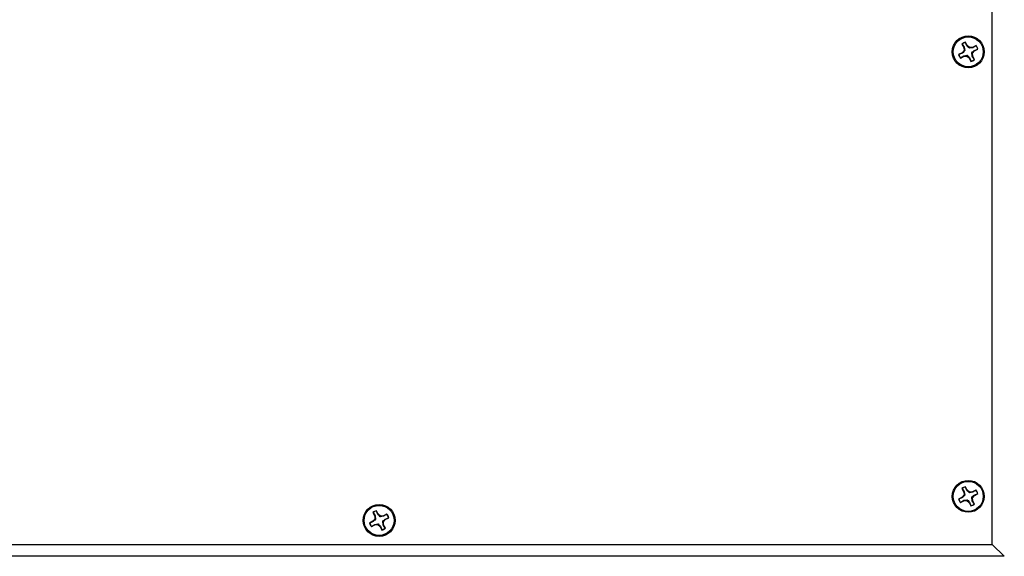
# Model space of a CAD drawing. Header units: inches. Extents: x 0.3 to 33.8, y 0.2 to 21.7.
# Tile 92 of 209: x 20.5 to 22.6, y 4 to 5.1. Entities that reach past the tile are written whole.
import ezdxf

# ---------------------------------------------------------------- set-up
doc = ezdxf.new("R2010")
doc.units = ezdxf.units.IN
doc.header["$MEASUREMENT"] = 0

msp = doc.modelspace()

# ---------------------------------------------------------------- linework, layer by layer
at = {"color": 7, "linetype": 'Continuous', "lineweight": 25}
for p, q in [((22.53353, 4.01387), (22.53353, 6.06378)), ((22.47791, 5.05857), (22.47792, 5.05888)), ((22.48086, 5.05115), (22.47791, 5.05857)), ((22.48162, 5.05166), (22.47792, 5.05888)), ((22.47071, 5.03694), (22.4635, 5.03324)), ((22.47052, 5.05508), (22.47422, 5.04786)), ((22.47079, 5.05491), (22.47052, 5.05508)), ((22.47473, 5.04168), (22.47071, 5.03694)), ((22.47132, 5.03628), (22.47071, 5.03694)), ((22.47079, 5.05491), (22.47516, 5.04823)), ((22.47516, 5.04823), (22.47422, 5.04786)), ((22.47422, 5.04786), (22.47473, 5.04168)), ((22.47621, 5.04135), (22.47473, 5.04168)), ((22.47516, 5.04823), (22.47621, 5.04135)), ((22.48086, 5.05115), (22.48162, 5.05166)), ((22.48636, 5.04764), (22.48162, 5.05166)), ((22.48588, 5.04631), (22.48636, 5.04764)), ((22.49281, 5.04731), (22.48588, 5.04631)), ((22.49254, 5.04815), (22.48636, 5.04764)), ((22.49233, 5.03602), (22.49634, 5.04075)), ((22.49976, 5.05185), (22.49254, 5.04815)), ((22.49281, 5.04731), (22.49254, 5.04815)), ((22.49957, 5.0516), (22.49281, 5.04731)), ((22.49574, 5.04161), (22.50323, 5.04447)), ((22.49574, 5.04161), (22.49634, 5.04075)), ((22.49634, 5.04075), (22.50356, 5.04445)), ((22.49957, 5.0516), (22.49976, 5.05185)), ((22.50323, 5.04447), (22.50356, 5.04445)), ((22.46382, 5.03325), (22.4635, 5.03324)), ((22.47132, 5.03628), (22.46382, 5.03325)), ((22.4673, 5.02584), (22.47451, 5.02954)), ((22.46748, 5.02612), (22.4673, 5.02584)), ((22.46748, 5.02612), (22.47424, 5.03058)), ((22.47424, 5.03058), (22.48117, 5.03169)), ((22.47424, 5.03058), (22.47451, 5.02954)), ((22.47451, 5.02954), (22.4807, 5.03005)), ((22.48117, 5.03169), (22.4807, 5.03005)), ((22.4807, 5.03005), (22.48543, 5.02603)), ((22.48619, 5.02674), (22.48543, 5.02603)), ((22.48543, 5.02603), (22.48913, 5.01882)), ((22.48619, 5.02674), (22.48914, 5.01916)), ((22.48914, 5.01916), (22.48913, 5.01882)), ((22.49084, 5.03665), (22.49233, 5.03602)), ((22.49189, 5.02966), (22.49084, 5.03665)), ((22.49189, 5.02966), (22.49283, 5.02983)), ((22.49627, 5.02281), (22.49189, 5.02966)), ((22.49283, 5.02983), (22.49233, 5.03602)), ((22.49653, 5.02262), (22.49283, 5.02983)), ((22.49627, 5.02281), (22.49653, 5.02262)), ((22.47052, 4.13012), (22.47422, 4.1229)), ((22.47079, 4.12995), (22.47052, 4.13012)), ((22.47473, 4.11671), (22.47071, 4.11198)), ((22.47079, 4.12995), (22.47516, 4.12327)), ((22.47516, 4.12327), (22.47422, 4.1229)), ((22.47422, 4.1229), (22.47473, 4.11671)), ((22.47621, 4.11639), (22.47473, 4.11671)), ((22.47516, 4.12327), (22.47621, 4.11639)), ((22.47791, 4.13361), (22.47792, 4.13391)), ((22.48086, 4.12619), (22.47791, 4.13361)), ((22.48162, 4.1267), (22.47792, 4.13391)), ((22.48086, 4.12619), (22.48162, 4.1267)), ((22.48636, 4.12268), (22.48162, 4.1267)), ((22.48588, 4.12135), (22.48636, 4.12268)), ((22.49281, 4.12235), (22.48588, 4.12135)), ((22.49254, 4.12319), (22.48636, 4.12268)), ((22.49233, 4.11106), (22.49634, 4.11579)), ((22.49976, 4.12689), (22.49254, 4.12319)), ((22.49281, 4.12235), (22.49254, 4.12319)), ((22.49957, 4.12664), (22.49281, 4.12235)), ((22.49574, 4.11665), (22.50323, 4.11951)), ((22.49574, 4.11665), (22.49634, 4.11579)), ((22.49634, 4.11579), (22.50356, 4.11949)), ((22.49957, 4.12664), (22.49976, 4.12689)), ((22.50323, 4.11951), (22.50356, 4.11949)), ((22.47071, 4.11198), (22.4635, 4.10828)), ((22.46382, 4.10829), (22.4635, 4.10828)), ((22.47132, 4.11132), (22.46382, 4.10829)), ((22.4673, 4.10088), (22.47451, 4.10458)), ((22.46748, 4.10116), (22.4673, 4.10088)), ((22.46748, 4.10116), (22.47424, 4.10562)), ((22.47132, 4.11132), (22.47071, 4.11198)), ((22.47424, 4.10562), (22.48117, 4.10672)), ((22.47424, 4.10562), (22.47451, 4.10458)), ((22.47451, 4.10458), (22.4807, 4.10509)), ((22.48117, 4.10672), (22.4807, 4.10509)), ((22.4807, 4.10509), (22.48543, 4.10107)), ((22.48619, 4.10178), (22.48543, 4.10107)), ((22.48543, 4.10107), (22.48913, 4.09386)), ((22.48619, 4.10178), (22.48914, 4.09419)), ((22.49084, 4.11168), (22.49233, 4.11106)), ((22.49189, 4.1047), (22.49084, 4.11168)), ((22.49189, 4.1047), (22.49283, 4.10487)), ((22.49627, 4.09785), (22.49189, 4.1047)), ((22.49283, 4.10487), (22.49233, 4.11106)), ((22.49653, 4.09765), (22.49283, 4.10487)), ((22.49627, 4.09785), (22.49653, 4.09765)), ((21.24552, 4.08012), (21.24922, 4.0729)), ((21.24579, 4.07995), (21.24552, 4.08012)), ((21.24579, 4.07995), (21.25016, 4.07327)), ((21.25291, 4.08361), (21.25292, 4.08392)), ((21.25586, 4.0762), (21.25291, 4.08361)), ((21.25662, 4.0767), (21.25292, 4.08392)), ((21.25586, 4.0762), (21.25662, 4.0767)), ((21.26136, 4.07269), (21.25662, 4.0767)), ((21.27476, 4.07689), (21.26754, 4.07319)), ((21.27457, 4.07664), (21.26781, 4.07235)), ((21.27457, 4.07664), (21.27476, 4.07689)), ((22.48914, 4.09419), (22.48913, 4.09386)), ((21.24571, 4.06199), (21.2385, 4.05828)), ((21.23882, 4.05829), (21.2385, 4.05828)), ((21.24632, 4.06132), (21.23882, 4.05829)), ((21.2423, 4.05088), (21.24951, 4.05458)), ((21.24248, 4.05116), (21.24924, 4.05562)), ((21.24973, 4.06672), (21.24571, 4.06199)), ((21.24632, 4.06132), (21.24571, 4.06199)), ((21.25016, 4.07327), (21.24922, 4.0729)), ((21.24922, 4.0729), (21.24973, 4.06672)), ((21.24924, 4.05562), (21.25617, 4.05673)), ((21.24924, 4.05562), (21.24951, 4.05458)), ((21.24951, 4.05458), (21.2557, 4.05509)), ((21.25121, 4.06639), (21.24973, 4.06672)), ((21.25016, 4.07327), (21.25121, 4.06639)), ((21.25617, 4.05673), (21.2557, 4.05509)), ((21.2557, 4.05509), (21.26043, 4.05107)), ((21.26088, 4.07135), (21.26136, 4.07269)), ((21.26781, 4.07235), (21.26088, 4.07135)), ((21.26754, 4.07319), (21.26136, 4.07269)), ((21.26584, 4.06169), (21.26733, 4.06106)), ((21.26689, 4.0547), (21.26584, 4.06169)), ((21.26689, 4.0547), (21.26783, 4.05487)), ((21.27127, 4.04786), (21.26689, 4.0547)), ((21.26733, 4.06106), (21.27134, 4.06579)), ((21.26783, 4.05487), (21.26733, 4.06106)), ((21.26781, 4.07235), (21.26754, 4.07319)), ((21.27153, 4.04766), (21.26783, 4.05487)), ((21.27074, 4.06665), (21.27823, 4.06952)), ((21.27074, 4.06665), (21.27134, 4.06579)), ((21.27134, 4.06579), (21.27856, 4.06949)), ((21.27823, 4.06952), (21.27856, 4.06949)), ((21.24248, 4.05116), (21.2423, 4.05088)), ((21.26119, 4.05178), (21.26043, 4.05107)), ((21.26043, 4.05107), (21.26413, 4.04386)), ((21.26119, 4.05178), (21.26414, 4.0442)), ((21.26414, 4.0442), (21.26413, 4.04386)), ((21.27127, 4.04786), (21.27153, 4.04766)), ((18.75853, 4.01387), (22.53353, 4.01387)), ((22.55853, 3.9891), (22.53353, 4.01387)), ((22.55853, 3.9891), (18.73353, 3.9891))]:
    msp.add_line(p, q, dxfattribs=at)
for centre, radius in [((22.48353, 5.03883), 0.0332), ((22.48353, 5.03885), 0.0312), ((22.48353, 4.11386), 0.0332), ((22.48353, 4.11389), 0.0312), ((21.25853, 4.06387), 0.0332), ((21.25853, 4.06389), 0.0312)]:
    msp.add_circle(centre, radius, dxfattribs=at)
for centre, radius, start, end in [((22.48353, 5.03885), 0.0208, 105.63422, 128.70759), ((22.48353, 5.03886), 0.02049, 105.89503, 128.44678), ((22.48353, 5.03886), 0.02049, 15.89643, 38.44928), ((22.48353, 5.03885), 0.0208, 15.63561, 38.71009), ((22.48353, 5.03885), 0.0208, 195.63561, 218.71009), ((22.48353, 5.03886), 0.02049, 195.89643, 218.44928), ((22.48353, 5.03885), 0.0208, 285.63422, 308.70759), ((22.48353, 5.03886), 0.02049, 285.89503, 308.44678), ((22.48353, 4.11388), 0.0208, 105.63422, 128.70759), ((22.48353, 4.1139), 0.02049, 105.89503, 128.44678), ((22.48353, 4.1139), 0.02049, 15.89643, 38.44928), ((22.48353, 4.11388), 0.0208, 15.63561, 38.71009), ((22.48353, 4.11389), 0.0208, 195.63561, 218.71009), ((22.48353, 4.1139), 0.02049, 195.89643, 218.44928), ((22.48353, 4.11389), 0.0208, 285.63422, 308.70759), ((22.48353, 4.1139), 0.02049, 285.89503, 308.44678), ((21.25853, 4.06389), 0.0208, 105.63422, 128.70759), ((21.25853, 4.0639), 0.02049, 105.89503, 128.44678), ((21.25853, 4.0639), 0.02049, 15.89643, 38.44928), ((21.25853, 4.06389), 0.0208, 15.63561, 38.71009), ((21.25853, 4.06389), 0.0208, 195.63561, 218.71009), ((21.25853, 4.0639), 0.02049, 195.89643, 218.44928), ((21.25853, 4.06389), 0.0208, 285.63422, 308.70759), ((21.25853, 4.0639), 0.02049, 285.89503, 308.44678)]:
    msp.add_arc(centre, radius, start, end, dxfattribs=at)
for points in [[(22.47621, 5.04135), (22.475, 5.04007), (22.47328, 5.03826), (22.47177, 5.03673), (22.47132, 5.03628)], [(22.48588, 5.04631), (22.48461, 5.04751), (22.48281, 5.04921), (22.4813, 5.05071), (22.48086, 5.05115)], [(22.49084, 5.03665), (22.49205, 5.0379), (22.49377, 5.03969), (22.49529, 5.04118), (22.49574, 5.04161)], [(22.48117, 5.03169), (22.48244, 5.03046), (22.48424, 5.02873), (22.48575, 5.02719), (22.48619, 5.02674)], [(22.47621, 4.11639), (22.475, 4.11511), (22.47328, 4.11329), (22.47177, 4.11177), (22.47132, 4.11132)], [(22.48588, 4.12135), (22.48461, 4.12255), (22.48281, 4.12425), (22.4813, 4.12575), (22.48086, 4.12619)], [(22.49084, 4.11168), (22.49205, 4.11294), (22.49377, 4.11473), (22.49529, 4.11621), (22.49574, 4.11665)], [(22.48117, 4.10672), (22.48244, 4.1055), (22.48424, 4.10377), (22.48575, 4.10223), (22.48619, 4.10178)], [(21.26088, 4.07135), (21.25961, 4.07255), (21.25781, 4.07425), (21.2563, 4.07575), (21.25586, 4.0762)], [(21.25121, 4.06639), (21.25, 4.06511), (21.24828, 4.0633), (21.24677, 4.06177), (21.24632, 4.06132)], [(21.25617, 4.05673), (21.25744, 4.0555), (21.25924, 4.05377), (21.26075, 4.05223), (21.26119, 4.05178)], [(21.26584, 4.06169), (21.26705, 4.06294), (21.26877, 4.06473), (21.27029, 4.06622), (21.27074, 4.06665)]]:
    msp.add_open_spline(points, degree=3, knots=[0, 0, 0, 0, 0.7055493, 1, 1, 1, 1], dxfattribs=at)

doc.saveas('drawing.dxf')
